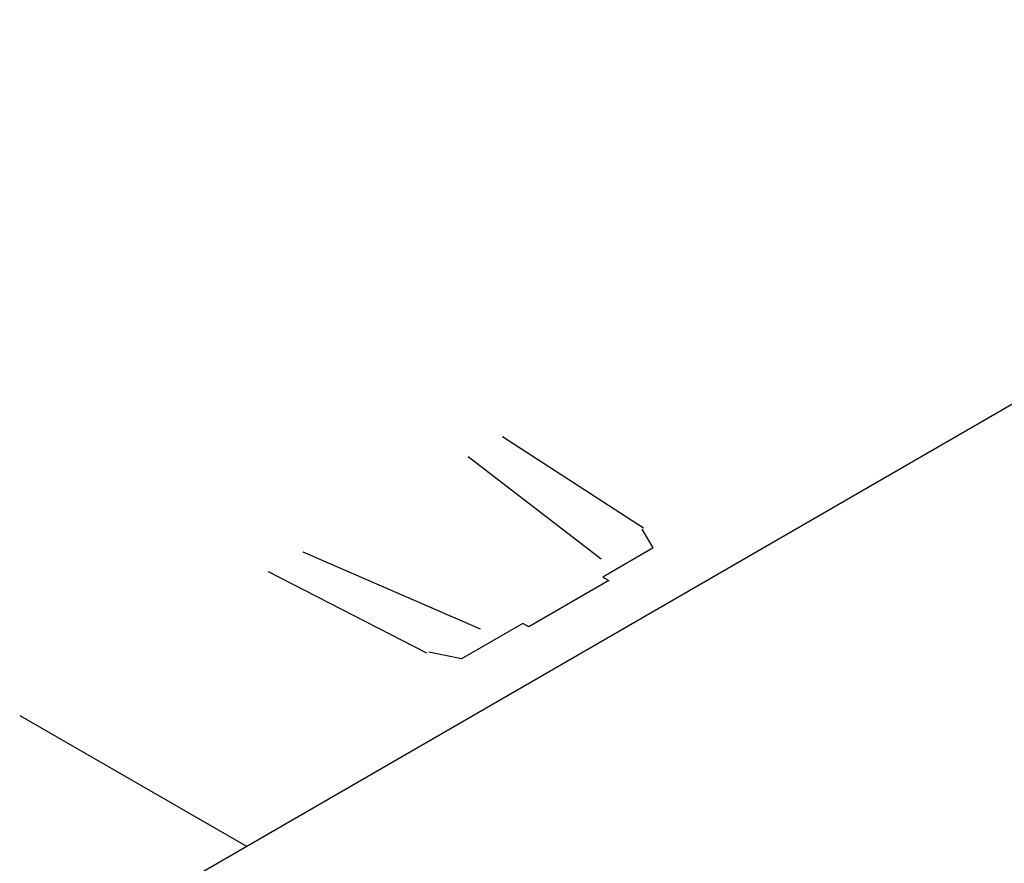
# Model space of a CAD drawing. Header units: millimetres. Extents: x 1946 to 2089, y 4107 to 4191.
# Tile 2 of 12: x 1960 to 1979, y 4172 to 4188. Entities that reach past the tile are written whole.
import ezdxf

# ---------------------------------------------------------------- set-up
doc = ezdxf.new("R2010")
doc.units = ezdxf.units.MM
doc.header["$MEASUREMENT"] = 0
for name, color, linetype in [('ARQ-PISO', 8, 'Continuous'), ('EXTERN', 7, 'Continuous'), ('EXTERN-I', 251, 'Continuous')]:
    doc.layers.add(name, color=color, linetype=linetype)

msp = doc.modelspace()

# ---------------------------------------------------------------- linework, layer by layer
at = {"layer": 'ARQ-PISO'}
for p, q in [((1960.466, 4169.917), (1991.97, 4188.106)), ((1959.73, 4174.581), (1964.138, 4172.037))]:
    msp.add_line(p, q, dxfattribs=at)
at = {"layer": 'EXTERN'}
for p, q in [((1972.052, 4177.837), (1971.07, 4177.27)), ((1971.188, 4177.202), (1969.631, 4176.303)), ((1971.07, 4177.27), (1971.188, 4177.202)), ((1969.513, 4176.371), (1968.321, 4175.683)), ((1969.631, 4176.303), (1969.513, 4176.371))]:
    msp.add_line(p, q, dxfattribs=at)
at = {"layer": 'EXTERN-I'}
for p, q in [((1969.122, 4180.003), (1971.862, 4178.225)), ((1968.451, 4179.616), (1971.041, 4177.627)), ((1972.052, 4177.837), (1971.832, 4178.202)), ((1965.238, 4177.761), (1968.684, 4176.266)), ((1967.647, 4175.792), (1964.568, 4177.374)), ((1968.321, 4175.683), (1967.689, 4175.81))]:
    msp.add_line(p, q, dxfattribs=at)

doc.saveas('drawing.dxf')
